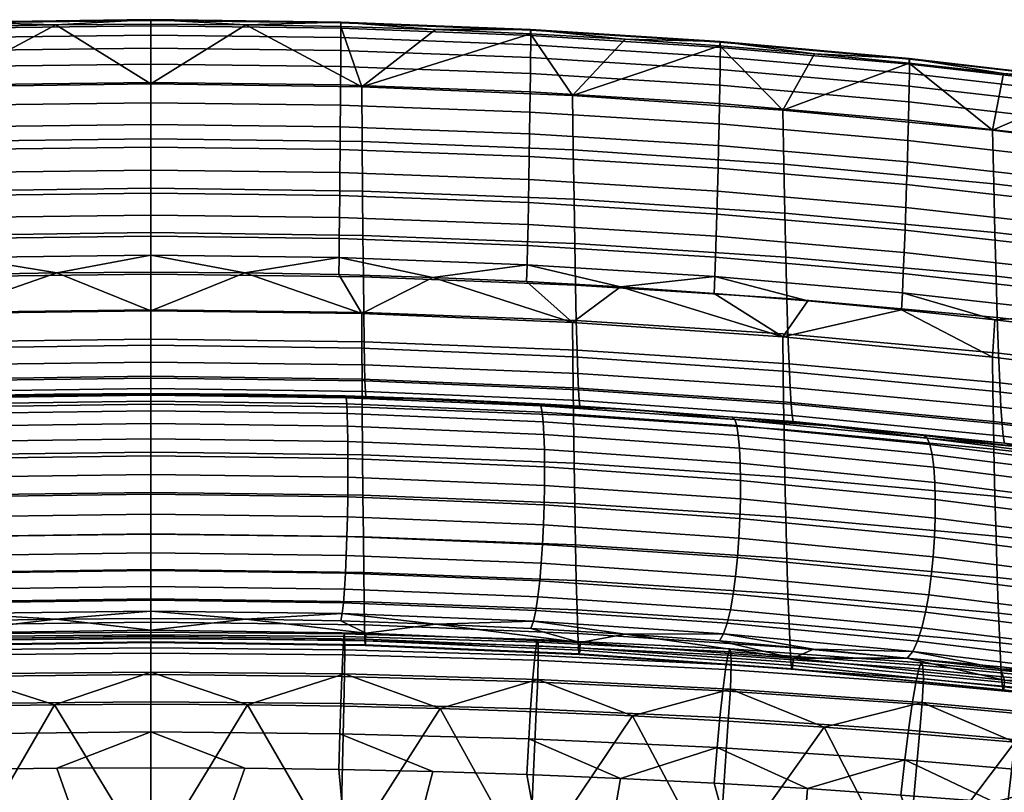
# Model space of a CAD drawing. Header units: millimetres. Extents: x -1013 to 1013, y -310 to 310.
# Tile 19 of 82: x -782 to -651, y 199 to 302. Entities that reach past the tile are written whole.
import ezdxf

# ---------------------------------------------------------------- set-up
doc = ezdxf.new("R2010")
doc.units = ezdxf.units.MM
doc.layers.add('operadlo', color=7, linetype='Continuous')
doc.layers.add('sedak', color=7, linetype='Continuous')

msp = doc.modelspace()

# ---------------------------------------------------------------- meshes
at = {"layer": 'operadlo'}
mesh = msp.add_polyface(dxfattribs=at)
corners = [(-790.33, 301.68, 806.62), (-765, 302, 806.55), (-765, 302.1, 804.45), (-790.32, 301.77, 804.51), (-790.33, 300.97, 808.42), (-765, 301.29, 808.36), (-790.32, 299.71, 809.92), (-765, 300.03, 809.85), (-790.32, 297.99, 811.08), (-765, 298.31, 811.01), (-790.31, 295.87, 811.9), (-765, 296.18, 811.82), (-790.29, 293.41, 812.36), (-765, 293.73, 812.28), (-790.27, 290.7, 812.44), (-765, 291.01, 812.36), (-790.25, 287.79, 812.12), (-765, 288.1, 812.05), (-790.23, 284.77, 811.4), (-765, 285.08, 811.33), (-790.2, 281.7, 810.26), (-765, 282.01, 810.18), (-790.18, 278.65, 808.68), (-765, 278.96, 808.6), (-815.64, 300.71, 806.8), (-815.62, 300.8, 804.68), (-815.64, 300, 808.62), (-815.63, 298.76, 810.12), (-815.62, 297.04, 811.29), (-815.59, 294.92, 812.12), (-815.56, 292.47, 812.58), (-815.53, 289.76, 812.66), (-815.49, 286.86, 812.36), (-815.44, 283.84, 811.64), (-815.39, 280.77, 810.49), (-815.33, 277.72, 808.91), (-777.66, 301.43, 802.08), (-790.31, 301.19, 802.12), (-765, 301.51, 802.06), (-802.96, 300.78, 802.19), (-815.6, 300.21, 802.28), (-793.17, 285.84, 757.5), (-821.31, 284.71, 757.97), (-821.22, 291.98, 780.27), (-793.12, 293.14, 779.94), (-793.22, 279.23, 734.84), (-821.41, 278.13, 735.45), (-765, 286.22, 757.34), (-765, 293.52, 779.83), (-765, 279.6, 734.64)]
mesh.append_faces([[corners[k] for k in face] for face in [(0, 1, 2, 3), (4, 5, 1, 0), (6, 7, 5, 4), (8, 9, 7, 6), (10, 11, 9, 8), (12, 13, 11, 10), (14, 15, 13, 12), (16, 17, 15, 14), (18, 19, 17, 16), (20, 21, 19, 18), (22, 23, 21, 20), (24, 0, 3, 25), (26, 4, 0, 24), (27, 6, 4, 26), (28, 8, 6, 27), (29, 10, 8, 28), (30, 12, 10, 29), (31, 14, 12, 30), (32, 16, 14, 31), (33, 18, 16, 32), (34, 20, 18, 33), (35, 22, 20, 34), (3, 36, 37, 37), (2, 38, 36, 36), (3, 37, 39, 39), (25, 39, 40, 40), (3, 2, 36, 36), (25, 3, 39, 39), (41, 42, 43, 44), (45, 46, 42, 41), (47, 41, 44, 48), (49, 45, 41, 47), (39, 44, 40, 40), (44, 43, 40, 40), (44, 39, 37, 37), (44, 36, 48, 48), (38, 48, 36, 36), (37, 36, 44, 44)]])
mesh = msp.add_polyface(dxfattribs=at)
corners = [(-739.67, 301.68, 806.62), (-739.68, 301.77, 804.51), (-765, 302.1, 804.45), (-765, 302, 806.55), (-739.67, 300.97, 808.42), (-765, 301.29, 808.36), (-739.68, 299.71, 809.92), (-765, 300.03, 809.85), (-739.68, 297.99, 811.08), (-765, 298.31, 811.01), (-739.69, 295.87, 811.9), (-765, 296.18, 811.82), (-739.71, 293.41, 812.36), (-765, 293.73, 812.28), (-739.73, 290.7, 812.44), (-765, 291.01, 812.36), (-739.75, 287.79, 812.12), (-765, 288.1, 812.05), (-739.77, 284.77, 811.4), (-765, 285.08, 811.33), (-739.8, 281.7, 810.26), (-765, 282.01, 810.18), (-739.82, 278.65, 808.68), (-765, 278.96, 808.6), (-714.36, 300.71, 806.8), (-714.38, 300.8, 804.68), (-714.36, 300, 808.62), (-714.37, 298.76, 810.12), (-714.38, 297.04, 811.29), (-714.41, 294.92, 812.12), (-714.44, 292.47, 812.58), (-714.47, 289.76, 812.66), (-714.51, 286.86, 812.36), (-714.56, 283.84, 811.64), (-714.61, 280.77, 810.49), (-714.67, 277.72, 808.91), (-739.69, 301.19, 802.12), (-752.34, 301.43, 802.08), (-765, 301.51, 802.06), (-727.04, 300.78, 802.19), (-714.4, 300.21, 802.28), (-736.83, 285.84, 757.5), (-736.88, 293.14, 779.94), (-708.78, 291.98, 780.27), (-708.69, 284.71, 757.97), (-736.78, 279.23, 734.84), (-708.59, 278.13, 735.45), (-765, 286.22, 757.34), (-765, 293.52, 779.83), (-765, 279.6, 734.64)]
mesh.append_faces([[corners[k] for k in face] for face in [(0, 1, 2, 3), (4, 0, 3, 5), (6, 4, 5, 7), (8, 6, 7, 9), (10, 8, 9, 11), (12, 10, 11, 13), (14, 12, 13, 15), (16, 14, 15, 17), (18, 16, 17, 19), (20, 18, 19, 21), (22, 20, 21, 23), (24, 25, 1, 0), (26, 24, 0, 4), (27, 26, 4, 6), (28, 27, 6, 8), (29, 28, 8, 10), (30, 29, 10, 12), (31, 30, 12, 14), (32, 31, 14, 16), (33, 32, 16, 18), (34, 33, 18, 20), (35, 34, 20, 22), (1, 36, 37, 37), (2, 37, 38, 38), (1, 39, 36, 36), (25, 40, 39, 39), (1, 37, 2, 2), (25, 39, 1, 1), (41, 42, 43, 44), (45, 41, 44, 46), (47, 48, 42, 41), (49, 47, 41, 45), (39, 40, 42, 42), (42, 36, 39, 39), (42, 48, 37, 37), (38, 37, 48, 48), (36, 42, 37, 37)]])
mesh = msp.add_polyface(dxfattribs=at)
corners = [(-708.75, 257.12, 778.28), (-680.71, 255.21, 778.9), (-680.77, 259.77, 788.67), (-708.8, 261.71, 788.15), (-708.71, 253, 768.31), (-680.65, 251.11, 769.04), (-702.4, 266.45, 798), (-714.91, 267.15, 797.85), (-689.09, 299.1, 807.11), (-689.11, 299.18, 804.97), (-714.38, 300.8, 804.68), (-714.36, 300.71, 806.8), (-689.08, 298.4, 808.94), (-714.36, 300, 808.62), (-689.09, 297.16, 810.45), (-714.37, 298.76, 810.12), (-689.12, 295.45, 811.64), (-714.38, 297.04, 811.29), (-689.15, 293.34, 812.47), (-714.41, 294.92, 812.12), (-689.19, 290.9, 812.94), (-714.44, 292.47, 812.58), (-689.25, 288.19, 813.03), (-714.47, 289.76, 812.66), (-689.31, 285.3, 812.73), (-714.51, 286.86, 812.36), (-689.38, 282.29, 812.01), (-714.56, 283.84, 811.64), (-689.46, 279.22, 810.86), (-714.61, 280.77, 810.49), (-689.54, 276.17, 809.28), (-714.67, 277.72, 808.91), (-689.62, 273.22, 807.23), (-714.72, 274.77, 806.87), (-689.72, 270.42, 804.71), (-714.78, 271.97, 804.35), (-689.81, 267.85, 801.7), (-714.85, 269.41, 801.35), (-701.76, 299.48, 802.41), (-714.4, 300.21, 802.28), (-689.14, 298.59, 802.56), (-727.43, 267.7, 797.73), (-713.01, 250.56, 516.96), (-726.14, 251.45, 518.68), (-713.23, 250.83, 519.59), (-708.69, 284.71, 757.97), (-708.78, 291.98, 780.27), (-680.74, 290.04, 780.83), (-680.61, 282.83, 758.75), (-708.59, 278.13, 735.45), (-680.48, 276.29, 736.46), (-708.5, 272.23, 712.74), (-680.35, 270.42, 713.98), (-708.39, 266.69, 688.21), (-680.21, 264.88, 689.69), (-708.29, 261.95, 663.51), (-680.07, 260.14, 665.25), (-708.19, 258.02, 638.67), (-679.93, 256.19, 640.66), (-708.09, 254.9, 613.71), (-679.79, 253.03, 615.96), (-707.99, 252.73, 590.35), (-679.65, 250.81, 592.84), (-736.88, 293.14, 779.94), (-700.34, 250.03, 520.76), (-707.8, 250.54, 543.49)]
mesh.append_faces([[corners[k] for k in face] for face in [(0, 1, 2, 3), (4, 5, 1, 0), (3, 6, 7, 7), (3, 2, 6, 6), (8, 9, 10, 11), (12, 8, 11, 13), (14, 12, 13, 15), (16, 14, 15, 17), (18, 16, 17, 19), (20, 18, 19, 21), (22, 20, 21, 23), (24, 22, 23, 25), (26, 24, 25, 27), (28, 26, 27, 29), (30, 28, 29, 31), (32, 30, 31, 33), (34, 32, 33, 35), (36, 34, 35, 37), (10, 38, 39, 39), (9, 40, 38, 38), (38, 10, 9, 9), (6, 37, 7, 7), (41, 7, 37, 37), (6, 36, 37, 37), (42, 43, 44, 44), (45, 46, 47, 48), (49, 45, 48, 50), (51, 49, 50, 52), (53, 51, 52, 54), (55, 53, 54, 56), (57, 55, 56, 58), (59, 57, 58, 60), (61, 59, 60, 62), (46, 39, 38, 38), (40, 46, 38, 38), (63, 39, 46, 46), (64, 44, 65, 65)]])
mesh = msp.add_polyface(dxfattribs=at)
corners = [(-680.71, 255.21, 778.9), (-652.75, 252.53, 779.76), (-652.82, 257.06, 789.4), (-680.77, 259.77, 788.67), (-680.65, 251.11, 769.04), (-652.68, 248.47, 770.04), (-664.95, 263.39, 798.65), (-689.91, 265.58, 798.18), (-702.4, 266.45, 798), (-677.42, 264.57, 798.4), (-663.86, 296.84, 807.52), (-663.89, 296.92, 805.37), (-689.11, 299.18, 804.97), (-689.09, 299.1, 807.11), (-663.86, 296.15, 809.37), (-689.08, 298.4, 808.94), (-663.87, 294.92, 810.9), (-689.09, 297.16, 810.45), (-663.9, 293.22, 812.1), (-689.12, 295.45, 811.64), (-663.94, 291.12, 812.94), (-689.15, 293.34, 812.47), (-664, 288.69, 813.42), (-689.19, 290.9, 812.94), (-664.07, 285.99, 813.52), (-689.25, 288.19, 813.03), (-664.15, 283.11, 813.22), (-689.31, 285.3, 812.73), (-664.25, 280.1, 812.51), (-689.38, 282.29, 812.01), (-664.35, 277.04, 811.37), (-689.46, 279.22, 810.86), (-664.46, 274, 809.78), (-689.54, 276.17, 809.28), (-664.57, 271.04, 807.73), (-689.62, 273.22, 807.23), (-664.7, 268.24, 805.2), (-689.72, 270.42, 804.71), (-664.82, 265.67, 802.18), (-689.81, 267.85, 801.7), (-676.53, 297.53, 802.73), (-689.14, 298.59, 802.56), (-663.93, 296.31, 802.94), (-680.61, 282.83, 758.75), (-680.74, 290.04, 780.83), (-652.79, 287.34, 781.61), (-652.64, 280.2, 759.84), (-680.48, 276.29, 736.46), (-652.49, 273.72, 737.86), (-680.35, 270.42, 713.98), (-652.33, 267.88, 715.71), (-680.21, 264.88, 689.69), (-652.17, 262.36, 691.77), (-680.07, 260.14, 665.25), (-652.01, 257.61, 667.68), (-679.93, 256.19, 640.66), (-651.84, 253.63, 643.45), (-679.79, 253.03, 615.96), (-651.68, 250.42, 619.1), (-679.65, 250.81, 592.84), (-651.52, 248.13, 596.3), (-707.89, 251.28, 566.94), (-707.99, 252.73, 590.35), (-679.52, 249.29, 569.65), (-708.78, 291.98, 780.27)]
mesh.append_faces([[corners[k] for k in face] for face in [(0, 1, 2, 3), (4, 5, 1, 0), (3, 2, 6, 6), (3, 7, 8, 8), (3, 9, 7, 7), (6, 9, 3, 3), (10, 11, 12, 13), (14, 10, 13, 15), (16, 14, 15, 17), (18, 16, 17, 19), (20, 18, 19, 21), (22, 20, 21, 23), (24, 22, 23, 25), (26, 24, 25, 27), (28, 26, 27, 29), (30, 28, 29, 31), (32, 30, 31, 33), (34, 32, 33, 35), (36, 34, 35, 37), (38, 36, 37, 39), (12, 40, 41, 41), (11, 42, 40, 40), (11, 40, 12, 12), (39, 9, 6, 38), (39, 8, 7, 7), (39, 7, 9, 9), (43, 44, 45, 46), (47, 43, 46, 48), (49, 47, 48, 50), (51, 49, 50, 52), (53, 51, 52, 54), (55, 53, 54, 56), (57, 55, 56, 58), (59, 57, 58, 60), (61, 62, 59, 63), (41, 40, 44, 44), (64, 41, 44, 44), (42, 44, 40, 40)]])
mesh = msp.add_polyface(dxfattribs=at)
corners = [(-652.75, 252.53, 779.76), (-628.31, 249.61, 780.72), (-628.38, 254.08, 790.2), (-652.82, 257.06, 789.4), (-652.68, 248.47, 770.04), (-628.23, 245.6, 771.15), (-652.61, 244.81, 760.24), (-628.16, 241.98, 761.51), (-640.06, 260.57, 799.25), (-652.5, 262.06, 798.94), (-664.95, 263.39, 798.65), (-638.71, 293.93, 808.05), (-638.74, 294, 805.88), (-663.89, 296.92, 805.37), (-663.86, 296.84, 807.52), (-638.7, 293.25, 809.91), (-663.86, 296.15, 809.37), (-638.72, 292.03, 811.46), (-663.87, 294.92, 810.9), (-638.75, 290.34, 812.67), (-663.9, 293.22, 812.1), (-638.81, 288.25, 813.53), (-663.94, 291.12, 812.94), (-638.88, 285.83, 814.02), (-664, 288.69, 813.42), (-638.97, 283.15, 814.13), (-664.07, 285.99, 813.52), (-639.07, 280.28, 813.84), (-664.15, 283.11, 813.22), (-639.18, 277.28, 813.13), (-664.25, 280.1, 812.51), (-639.31, 274.23, 811.99), (-664.35, 277.04, 811.37), (-639.45, 271.19, 810.41), (-664.46, 274, 809.78), (-639.59, 268.24, 808.36), (-664.57, 271.04, 807.73), (-639.74, 265.44, 805.82), (-664.7, 268.24, 805.2), (-639.9, 262.86, 802.79), (-664.82, 265.67, 802.18), (-638.79, 293.39, 803.43), (-651.35, 294.93, 803.17), (-663.93, 296.31, 802.94), (-661.5, 246.27, 523.1), (-661.95, 246.6, 525.82), (-649.26, 245.1, 528.02), (-674.69, 247.92, 523.88), (-652.64, 280.2, 759.84), (-652.79, 287.34, 781.61), (-626.44, 284.08, 782.54), (-626.28, 277.03, 761.15), (-652.49, 273.72, 737.86), (-626.13, 270.61, 739.56), (-652.33, 267.88, 715.71), (-625.97, 264.82, 717.79), (-679.39, 248.47, 546.44), (-679.52, 249.29, 569.65), (-651.37, 246.51, 573.45), (-651.22, 245.58, 550.57), (-680.74, 290.04, 780.83)]
mesh.append_faces([[corners[k] for k in face] for face in [(0, 1, 2, 3), (4, 5, 1, 0), (6, 7, 5, 4), (3, 2, 8, 9), (9, 10, 3, 3), (11, 12, 13, 14), (15, 11, 14, 16), (17, 15, 16, 18), (19, 17, 18, 20), (21, 19, 20, 22), (23, 21, 22, 24), (25, 23, 24, 26), (27, 25, 26, 28), (29, 27, 28, 30), (31, 29, 30, 32), (33, 31, 32, 34), (35, 33, 34, 36), (37, 35, 36, 38), (39, 37, 38, 40), (12, 41, 42, 42), (13, 42, 43, 43), (12, 42, 13, 13), (39, 40, 9, 9), (8, 39, 9, 9), (9, 40, 10, 10), (44, 45, 46, 46), (44, 47, 45, 45), (48, 49, 50, 51), (52, 48, 51, 53), (54, 52, 53, 55), (56, 57, 58, 59), (60, 43, 49, 49), (41, 50, 49, 49), (42, 41, 49, 49), (49, 43, 42, 42), (59, 46, 45, 45), (56, 59, 45, 45)]])
mesh = msp.add_polyface(dxfattribs=at)
corners = [(-628.31, 249.61, 780.72), (-603.98, 246.49, 781.81), (-604.04, 250.82, 791.11), (-628.38, 254.08, 790.2), (-628.23, 245.6, 771.15), (-603.91, 242.58, 772.42), (-615.23, 257.24, 799.97), (-627.64, 258.96, 799.6), (-640.06, 260.57, 799.25), (-613.65, 290.37, 808.66), (-613.68, 290.43, 806.49), (-638.74, 294, 805.88), (-638.71, 293.93, 808.05), (-613.64, 289.69, 810.53), (-638.7, 293.25, 809.91), (-613.66, 288.49, 812.09), (-638.72, 292.03, 811.46), (-613.71, 286.81, 813.31), (-638.75, 290.34, 812.67), (-613.78, 284.74, 814.18), (-638.81, 288.25, 813.53), (-613.87, 282.33, 814.68), (-638.88, 285.83, 814.02), (-613.97, 279.67, 814.8), (-638.97, 283.15, 814.13), (-614.09, 276.81, 814.52), (-639.07, 280.28, 813.84), (-614.23, 273.84, 813.83), (-639.18, 277.28, 813.13), (-614.38, 270.8, 812.7), (-639.31, 274.23, 811.99), (-614.54, 267.79, 811.12), (-639.45, 271.19, 810.41), (-614.71, 264.85, 809.07), (-639.59, 268.24, 808.36), (-614.88, 262.07, 806.54), (-639.74, 265.44, 805.82), (-615.05, 259.51, 803.52), (-639.9, 262.86, 802.79), (-626.25, 291.69, 803.72), (-638.79, 293.39, 803.43), (-613.75, 289.83, 804.03), (-626.28, 277.03, 761.15), (-626.44, 284.08, 782.54), (-600.22, 280.13, 783.68), (-600.08, 273.19, 762.74), (-626.13, 270.61, 739.56), (-599.94, 266.85, 741.61), (-625.97, 264.82, 717.79), (-599.8, 261.12, 720.31), (-625.8, 259.32, 694.28), (-599.66, 255.64, 697.31), (-652.17, 262.36, 691.77), (-652.33, 267.88, 715.71), (-652.01, 257.61, 667.68), (-625.63, 254.56, 670.61), (-651.84, 253.63, 643.45), (-625.47, 250.54, 646.81), (-651.68, 250.42, 619.1), (-625.3, 247.27, 622.89), (-651.52, 248.13, 596.3), (-625.14, 244.89, 600.49), (-651.37, 246.51, 573.45), (-624.98, 243.16, 578.04)]
mesh.append_faces([[corners[k] for k in face] for face in [(0, 1, 2, 3), (4, 5, 1, 0), (3, 6, 7, 7), (3, 2, 6, 6), (8, 3, 7, 7), (9, 10, 11, 12), (13, 9, 12, 14), (15, 13, 14, 16), (17, 15, 16, 18), (19, 17, 18, 20), (21, 19, 20, 22), (23, 21, 22, 24), (25, 23, 24, 26), (27, 25, 26, 28), (29, 27, 28, 30), (31, 29, 30, 32), (33, 31, 32, 34), (35, 33, 34, 36), (37, 35, 36, 38), (11, 39, 40, 40), (41, 39, 10, 10), (10, 39, 11, 11), (37, 38, 7, 7), (38, 8, 7, 7), (37, 7, 6, 6), (42, 43, 44, 45), (46, 42, 45, 47), (48, 46, 47, 49), (50, 48, 49, 51), (52, 53, 48, 50), (54, 52, 50, 55), (56, 54, 55, 57), (58, 56, 57, 59), (60, 58, 59, 61), (62, 60, 61, 63), (39, 41, 43, 43), (40, 39, 43, 43)]])
mesh = msp.add_polyface(dxfattribs=at)
corners = [(-793.14, 258.27, 777.9), (-793.12, 262.88, 787.84), (-821.2, 261.71, 788.15), (-821.25, 257.12, 778.28), (-793.16, 254.14, 767.88), (-821.29, 253, 768.31), (-765, 258.66, 777.78), (-765, 263.27, 787.73), (-765, 254.52, 767.74), (-765, 250.8, 757.61), (-793.18, 250.42, 757.77), (-790.05, 268.09, 797.65), (-802.57, 267.7, 797.73), (-777.53, 268.33, 797.6), (-765, 268.41, 797.58), (-790.15, 275.7, 806.64), (-765, 276.01, 806.57), (-765, 278.96, 808.6), (-790.18, 278.65, 808.68), (-790.12, 272.91, 804.13), (-765, 273.22, 804.06), (-790.09, 270.35, 801.14), (-765, 270.66, 801.07), (-815.28, 274.77, 806.87), (-815.33, 277.72, 808.91), (-815.22, 271.97, 804.35), (-815.15, 269.41, 801.35), (-815.09, 267.15, 797.85), (-793.27, 273.32, 712), (-821.5, 272.23, 712.74), (-821.41, 278.13, 735.45), (-793.22, 279.23, 734.84), (-793.33, 267.77, 687.31), (-821.61, 266.69, 688.21), (-793.38, 263.04, 662.46), (-821.71, 261.95, 663.51), (-793.44, 259.12, 637.47), (-821.81, 258.02, 638.67), (-793.49, 256.03, 612.36), (-821.91, 254.9, 613.71), (-793.54, 253.89, 588.86), (-822.01, 252.73, 590.35), (-793.59, 252.47, 565.3), (-822.11, 251.28, 566.94), (-765, 273.69, 711.75), (-765, 279.6, 734.64), (-765, 268.13, 687.01), (-765, 263.4, 662.11), (-765, 259.49, 637.07), (-765, 256.4, 611.91), (-765, 254.28, 588.36), (-765, 252.87, 564.75), (-765, 252.19, 541.12), (-793.64, 251.78, 541.71)]
mesh.append_faces([[corners[k] for k in face] for face in [(0, 1, 2, 3), (4, 0, 3, 5), (6, 7, 1, 0), (8, 6, 0, 4), (9, 8, 4, 10), (1, 11, 12, 12), (1, 12, 2, 2), (1, 13, 11, 11), (7, 13, 1, 1), (7, 14, 13, 13), (15, 16, 17, 18), (19, 20, 16, 15), (21, 22, 20, 19), (23, 15, 18, 24), (25, 19, 15, 23), (26, 21, 19, 25), (21, 13, 22, 22), (26, 12, 21, 21), (13, 14, 22, 22), (11, 13, 21, 21), (12, 26, 27, 27), (11, 21, 12, 12), (28, 29, 30, 31), (32, 33, 29, 28), (34, 35, 33, 32), (36, 37, 35, 34), (38, 39, 37, 36), (40, 41, 39, 38), (42, 43, 41, 40), (44, 28, 31, 45), (46, 32, 28, 44), (47, 34, 32, 46), (48, 36, 34, 47), (49, 38, 36, 48), (50, 40, 38, 49), (51, 42, 40, 50), (52, 53, 42, 51)]])
mesh = msp.add_polyface(dxfattribs=at)
corners = [(-736.86, 258.27, 777.9), (-708.75, 257.12, 778.28), (-708.8, 261.71, 788.15), (-736.88, 262.88, 787.84), (-736.84, 254.14, 767.88), (-708.71, 253, 768.31), (-765, 258.66, 777.78), (-765, 263.27, 787.73), (-765, 254.52, 767.74), (-765, 250.8, 757.61), (-736.82, 250.42, 757.77), (-714.91, 267.15, 797.85), (-727.43, 267.7, 797.73), (-739.95, 268.09, 797.65), (-752.47, 268.33, 797.6), (-765, 268.41, 797.58), (-739.85, 275.7, 806.64), (-739.82, 278.65, 808.68), (-765, 278.96, 808.6), (-765, 276.01, 806.57), (-739.88, 272.91, 804.13), (-765, 273.22, 804.06), (-739.91, 270.35, 801.14), (-765, 270.66, 801.07), (-714.72, 274.77, 806.87), (-714.67, 277.72, 808.91), (-714.78, 271.97, 804.35), (-714.85, 269.41, 801.35), (-736.73, 273.32, 712), (-736.78, 279.23, 734.84), (-708.59, 278.13, 735.45), (-708.5, 272.23, 712.74), (-736.67, 267.77, 687.31), (-708.39, 266.69, 688.21), (-736.62, 263.04, 662.46), (-708.29, 261.95, 663.51), (-736.56, 259.12, 637.47), (-708.19, 258.02, 638.67), (-736.51, 256.03, 612.36), (-708.09, 254.9, 613.71), (-736.46, 253.89, 588.86), (-707.99, 252.73, 590.35), (-736.41, 252.47, 565.3), (-707.89, 251.28, 566.94), (-765, 273.69, 711.75), (-765, 279.6, 734.64), (-765, 268.13, 687.01), (-765, 263.4, 662.11), (-765, 259.49, 637.07), (-765, 256.4, 611.91), (-765, 254.28, 588.36), (-765, 252.87, 564.75), (-765, 252.19, 541.12), (-736.36, 251.78, 541.71)]
mesh.append_faces([[corners[k] for k in face] for face in [(0, 1, 2, 3), (4, 5, 1, 0), (6, 0, 3, 7), (8, 4, 0, 6), (9, 10, 4, 8), (2, 11, 12, 12), (3, 12, 13, 13), (3, 2, 12, 12), (3, 13, 14, 14), (7, 3, 14, 14), (7, 14, 15, 15), (16, 17, 18, 19), (20, 16, 19, 21), (22, 20, 21, 23), (24, 25, 17, 16), (26, 24, 16, 20), (27, 26, 20, 22), (22, 23, 14, 14), (27, 22, 12, 12), (14, 23, 15, 15), (13, 22, 14, 14), (13, 12, 22, 22), (28, 29, 30, 31), (32, 28, 31, 33), (34, 32, 33, 35), (36, 34, 35, 37), (38, 36, 37, 39), (40, 38, 39, 41), (42, 40, 41, 43), (44, 45, 29, 28), (46, 44, 28, 32), (47, 46, 32, 34), (48, 47, 34, 36), (49, 48, 36, 38), (50, 49, 38, 40), (51, 50, 40, 42), (52, 51, 42, 53)]])
mesh = msp.add_polyface(dxfattribs=at)
corners = [(-736.82, 250.42, 757.77), (-708.67, 249.3, 758.27), (-708.71, 253, 768.31), (-736.84, 254.14, 767.88), (-736.77, 244.02, 737.35), (-708.58, 242.92, 737.97), (-736.73, 238.64, 716.71), (-708.5, 237.55, 717.45), (-736.67, 233.09, 692.02), (-708.39, 232.01, 692.92), (-736.62, 228.35, 667.17), (-708.29, 227.27, 668.22), (-736.56, 224.44, 642.18), (-708.19, 223.34, 643.38), (-736.51, 221.35, 617.08), (-708.09, 220.22, 618.43), (-736.47, 219.46, 595.84), (-708, 218.31, 597.32), (-736.42, 218.6, 574.49), (-707.91, 217.42, 576.1), (-736.4, 218.7, 563.77), (-707.87, 217.49, 565.44), (-736.38, 219.23, 553), (-707.83, 218, 554.74), (-736.35, 220.23, 542.19), (-707.78, 218.98, 543.99), (-727, 221.45, 531.79), (-739.66, 221.87, 531.19), (-738.89, 250.83, 513.29), (-738.98, 251.63, 515.43), (-713.01, 250.56, 516.96), (-712.84, 249.75, 514.79), (-738.82, 249.54, 511.62), (-712.7, 248.45, 513.09), (-738.77, 247.85, 510.41), (-712.6, 246.76, 511.85), (-738.74, 245.82, 509.66), (-712.53, 244.73, 511.07), (-738.73, 243.53, 509.36), (-712.51, 242.44, 510.75), (-738.74, 241.04, 509.52), (-712.52, 239.96, 510.89), (-738.76, 238.44, 510.14), (-712.57, 237.36, 511.49), (-738.81, 235.78, 511.21), (-738.76, 238.44, 510.14), (-712.57, 237.36, 511.49), (-712.66, 234.71, 512.55), (-738.87, 233.15, 512.72), (-712.79, 232.09, 514.07), (-738.96, 230.61, 514.69), (-712.96, 229.57, 516.03), (-739.06, 228.24, 517.1), (-713.16, 227.21, 518.45), (-739.18, 226.11, 519.96), (-713.41, 225.08, 521.33), (-739.32, 224.29, 523.26), (-713.69, 223.27, 524.65), (-739.48, 222.85, 527.01), (-714.01, 221.84, 528.42), (-739.08, 251.89, 518.03), (-726.14, 251.45, 518.68), (-714.37, 220.87, 532.64), (-736.36, 251.78, 541.71), (-736.41, 252.47, 565.3), (-707.89, 251.28, 566.94), (-707.8, 250.54, 543.49), (-713.23, 250.83, 519.59)]
mesh.append_faces([[corners[k] for k in face] for face in [(0, 1, 2, 3), (4, 5, 1, 0), (6, 7, 5, 4), (8, 9, 7, 6), (10, 11, 9, 8), (12, 13, 11, 10), (14, 15, 13, 12), (16, 17, 15, 14), (18, 19, 17, 16), (20, 21, 19, 18), (22, 23, 21, 20), (24, 25, 23, 22), (25, 24, 26, 26), (27, 26, 24, 24), (28, 29, 30, 31), (32, 28, 31, 33), (34, 32, 33, 35), (36, 34, 35, 37), (38, 36, 37, 39), (40, 38, 39, 41), (42, 40, 41, 43), (44, 45, 46, 47), (48, 44, 47, 49), (50, 48, 49, 51), (52, 50, 51, 53), (54, 52, 53, 55), (56, 54, 55, 57), (58, 56, 57, 59), (29, 60, 61, 61), (30, 29, 61, 61), (58, 59, 26, 26), (59, 62, 26, 26), (58, 26, 27, 27), (63, 64, 65, 66), (66, 67, 63, 63), (63, 61, 60, 60), (61, 63, 67, 67)]])
mesh = msp.add_polyface(dxfattribs=at)
corners = [(-765, 244.39, 737.14), (-765, 250.8, 757.61), (-793.18, 250.42, 757.77), (-793.23, 244.02, 737.35), (-765, 239.01, 716.46), (-793.27, 238.64, 716.71), (-765, 233.45, 691.73), (-793.33, 233.09, 692.02), (-765, 228.72, 666.83), (-793.38, 228.35, 667.17), (-765, 224.81, 641.78), (-793.44, 224.44, 642.18), (-765, 221.72, 616.62), (-793.49, 221.35, 617.08), (-765, 219.84, 595.34), (-793.53, 219.46, 595.84), (-765, 219, 573.96), (-793.58, 218.6, 574.49), (-765, 219.1, 563.21), (-793.6, 218.7, 563.77), (-765, 219.64, 552.42), (-793.62, 219.23, 553), (-765, 220.65, 541.59), (-793.65, 220.23, 542.19), (-777.67, 222.12, 530.82), (-790.34, 221.87, 531.19), (-765, 222.2, 530.7), (-765, 251.19, 512.8), (-791.11, 250.83, 513.29), (-791.02, 251.63, 515.43), (-765, 251.99, 514.92), (-765, 249.91, 511.14), (-791.18, 249.54, 511.62), (-765, 248.21, 509.94), (-791.23, 247.85, 510.41), (-765, 246.18, 509.19), (-791.26, 245.82, 509.66), (-765, 243.89, 508.91), (-791.27, 243.53, 509.36), (-765, 241.4, 509.07), (-791.26, 241.04, 509.52), (-765, 238.8, 509.7), (-791.24, 238.44, 510.14), (-765, 236.14, 510.77), (-791.19, 235.78, 511.21), (-791.24, 238.44, 510.14), (-765, 238.8, 509.7), (-765, 233.5, 512.28), (-791.13, 233.15, 512.72), (-765, 230.96, 514.25), (-791.04, 230.61, 514.69), (-765, 228.59, 516.66), (-790.94, 228.24, 517.1), (-765, 226.46, 519.51), (-790.82, 226.11, 519.96), (-765, 224.63, 522.8), (-790.68, 224.29, 523.26), (-765, 223.19, 526.53), (-790.52, 222.85, 527.01), (-777.96, 252.15, 517.64), (-790.92, 251.89, 518.03), (-765, 252.24, 517.51), (-765, 252.19, 541.12), (-793.64, 251.78, 541.71)]
mesh.append_faces([[corners[k] for k in face] for face in [(0, 1, 2, 3), (4, 0, 3, 5), (6, 4, 5, 7), (8, 6, 7, 9), (10, 8, 9, 11), (12, 10, 11, 13), (14, 12, 13, 15), (16, 14, 15, 17), (18, 16, 17, 19), (20, 18, 19, 21), (22, 20, 21, 23), (23, 24, 22, 22), (23, 25, 24, 24), (22, 24, 26, 26), (27, 28, 29, 30), (31, 32, 28, 27), (33, 34, 32, 31), (35, 36, 34, 33), (37, 38, 36, 35), (39, 40, 38, 37), (41, 42, 40, 39), (43, 44, 45, 46), (47, 48, 44, 43), (49, 50, 48, 47), (51, 52, 50, 49), (53, 54, 52, 51), (55, 56, 54, 53), (57, 58, 56, 55), (59, 29, 60, 60), (30, 29, 59, 59), (59, 61, 30, 30), (57, 24, 58, 58), (58, 24, 25, 25), (57, 26, 24, 24), (62, 59, 63, 63), (62, 61, 59, 59), (60, 63, 59, 59)]])
mesh = msp.add_polyface(dxfattribs=at)
corners = [(-765, 244.39, 737.14), (-736.77, 244.02, 737.35), (-736.82, 250.42, 757.77), (-765, 250.8, 757.61), (-765, 239.01, 716.46), (-736.73, 238.64, 716.71), (-765, 233.45, 691.73), (-736.67, 233.09, 692.02), (-765, 228.72, 666.83), (-736.62, 228.35, 667.17), (-765, 224.81, 641.78), (-736.56, 224.44, 642.18), (-765, 221.72, 616.62), (-736.51, 221.35, 617.08), (-765, 219.84, 595.34), (-736.47, 219.46, 595.84), (-765, 219, 573.96), (-736.42, 218.6, 574.49), (-765, 219.1, 563.21), (-736.4, 218.7, 563.77), (-765, 219.64, 552.42), (-736.38, 219.23, 553), (-765, 220.65, 541.59), (-736.35, 220.23, 542.19), (-752.33, 222.12, 530.82), (-739.66, 221.87, 531.19), (-765, 222.2, 530.7), (-765, 251.19, 512.8), (-765, 251.99, 514.92), (-738.98, 251.63, 515.43), (-738.89, 250.83, 513.29), (-765, 249.91, 511.14), (-738.82, 249.54, 511.62), (-765, 248.21, 509.94), (-738.77, 247.85, 510.41), (-765, 246.18, 509.19), (-738.74, 245.82, 509.66), (-765, 243.89, 508.91), (-738.73, 243.53, 509.36), (-765, 241.4, 509.07), (-738.74, 241.04, 509.52), (-765, 238.8, 509.7), (-738.76, 238.44, 510.14), (-765, 236.14, 510.77), (-765, 238.8, 509.7), (-738.76, 238.44, 510.14), (-738.81, 235.78, 511.21), (-765, 233.5, 512.28), (-738.87, 233.15, 512.72), (-765, 230.96, 514.25), (-738.96, 230.61, 514.69), (-765, 228.59, 516.66), (-739.06, 228.24, 517.1), (-765, 226.46, 519.51), (-739.18, 226.11, 519.96), (-765, 224.63, 522.8), (-739.32, 224.29, 523.26), (-765, 223.19, 526.53), (-739.48, 222.85, 527.01), (-752.04, 252.15, 517.64), (-739.08, 251.89, 518.03), (-765, 252.24, 517.51), (-765, 252.19, 541.12), (-736.36, 251.78, 541.71)]
mesh.append_faces([[corners[k] for k in face] for face in [(0, 1, 2, 3), (4, 5, 1, 0), (6, 7, 5, 4), (8, 9, 7, 6), (10, 11, 9, 8), (12, 13, 11, 10), (14, 15, 13, 12), (16, 17, 15, 14), (18, 19, 17, 16), (20, 21, 19, 18), (22, 23, 21, 20), (23, 22, 24, 24), (23, 24, 25, 25), (22, 26, 24, 24), (27, 28, 29, 30), (31, 27, 30, 32), (33, 31, 32, 34), (35, 33, 34, 36), (37, 35, 36, 38), (39, 37, 38, 40), (41, 39, 40, 42), (43, 44, 45, 46), (47, 43, 46, 48), (49, 47, 48, 50), (51, 49, 50, 52), (53, 51, 52, 54), (55, 53, 54, 56), (57, 55, 56, 58), (59, 60, 29, 29), (28, 59, 29, 29), (59, 28, 61, 61), (57, 58, 24, 24), (58, 25, 24, 24), (57, 24, 26, 26), (62, 63, 59, 59), (62, 59, 61, 61), (60, 59, 63, 63)]])
mesh = msp.add_polyface(dxfattribs=at)
corners = [(-708.67, 249.3, 758.27), (-680.59, 247.43, 759.09), (-680.65, 251.11, 769.04), (-708.71, 253, 768.31), (-708.58, 242.92, 737.97), (-680.47, 241.08, 739), (-708.5, 237.55, 717.45), (-680.35, 235.74, 718.69), (-708.39, 232.01, 692.92), (-680.21, 230.2, 694.41), (-708.29, 227.27, 668.22), (-680.07, 225.46, 669.96), (-708.19, 223.34, 643.38), (-679.93, 221.51, 645.38), (-708.09, 220.22, 618.43), (-679.79, 218.35, 620.67), (-708, 218.31, 597.32), (-679.67, 216.39, 599.78), (-707.91, 217.42, 576.1), (-679.55, 215.44, 578.78), (-707.87, 217.49, 565.44), (-679.49, 215.49, 568.22), (-707.83, 218, 554.74), (-679.43, 215.95, 557.62), (-707.78, 218.98, 543.99), (-679.37, 216.9, 546.98), (-689.19, 219.21, 535.06), (-701.77, 220.12, 533.73), (-714.37, 220.87, 532.64), (-727, 221.45, 531.79), (-712.84, 249.75, 514.79), (-713.01, 250.56, 516.96), (-687.17, 248.77, 519.51), (-686.9, 247.94, 517.3), (-712.7, 248.45, 513.09), (-686.69, 246.64, 515.55), (-712.6, 246.76, 511.85), (-686.53, 244.94, 514.27), (-712.53, 244.73, 511.07), (-686.43, 242.91, 513.46), (-712.51, 242.44, 510.75), (-686.39, 240.62, 513.11), (-712.52, 239.96, 510.89), (-686.41, 238.15, 513.22), (-712.57, 237.36, 511.49), (-686.48, 235.56, 513.8), (-712.66, 234.71, 512.55), (-712.57, 237.36, 511.49), (-686.48, 235.56, 513.8), (-686.62, 232.93, 514.84), (-712.79, 232.09, 514.07), (-686.81, 230.32, 516.34), (-712.96, 229.57, 516.03), (-687.06, 227.81, 518.31), (-713.16, 227.21, 518.45), (-687.37, 225.47, 520.74), (-713.41, 225.08, 521.33), (-687.73, 223.37, 523.63), (-713.69, 223.27, 524.65), (-688.16, 221.58, 526.98), (-714.01, 221.84, 528.42), (-688.65, 220.17, 530.79), (-700.34, 250.03, 520.76), (-713.23, 250.83, 519.59), (-707.8, 250.54, 543.49), (-707.89, 251.28, 566.94), (-679.52, 249.29, 569.65), (-679.39, 248.47, 546.44), (-687.5, 249.06, 522.19)]
mesh.append_faces([[corners[k] for k in face] for face in [(0, 1, 2, 3), (4, 5, 1, 0), (6, 7, 5, 4), (8, 9, 7, 6), (10, 11, 9, 8), (12, 13, 11, 10), (14, 15, 13, 12), (16, 17, 15, 14), (18, 19, 17, 16), (20, 21, 19, 18), (22, 23, 21, 20), (24, 25, 23, 22), (26, 25, 27, 27), (28, 27, 24, 24), (25, 24, 27, 27), (29, 28, 24, 24), (30, 31, 32, 33), (34, 30, 33, 35), (36, 34, 35, 37), (38, 36, 37, 39), (40, 38, 39, 41), (42, 40, 41, 43), (44, 42, 43, 45), (46, 47, 48, 49), (50, 46, 49, 51), (52, 50, 51, 53), (54, 52, 53, 55), (56, 54, 55, 57), (58, 56, 57, 59), (60, 58, 59, 61), (62, 32, 31, 31), (31, 63, 62, 62), (60, 61, 27, 27), (60, 27, 28, 28), (27, 61, 26, 26), (64, 65, 66, 67), (64, 68, 62, 62)]])
mesh = msp.add_polyface(dxfattribs=at)
corners = [(-680.59, 247.43, 759.09), (-652.61, 244.81, 760.24), (-652.68, 248.47, 770.04), (-680.65, 251.11, 769.04), (-680.47, 241.08, 739), (-652.47, 238.52, 740.43), (-680.35, 235.74, 718.69), (-652.33, 233.2, 720.42), (-680.21, 230.2, 694.41), (-652.17, 227.68, 696.48), (-680.07, 225.46, 669.96), (-652.01, 222.93, 672.39), (-679.93, 221.51, 645.38), (-651.84, 218.95, 648.16), (-679.79, 218.35, 620.67), (-651.68, 215.74, 623.81), (-679.67, 216.39, 599.78), (-651.54, 213.71, 603.22), (-679.55, 215.44, 578.78), (-651.4, 212.68, 582.51), (-679.49, 215.49, 568.22), (-651.33, 212.68, 572.1), (-679.43, 215.95, 557.62), (-651.26, 213.1, 561.66), (-664.18, 216.89, 538.44), (-679.37, 216.9, 546.98), (-676.66, 218.13, 536.63), (-689.19, 219.21, 535.06), (-686.9, 247.94, 517.3), (-687.17, 248.77, 519.51), (-661.5, 246.27, 523.1), (-661.14, 245.42, 520.84), (-686.69, 246.64, 515.55), (-660.85, 244.1, 519.04), (-686.53, 244.94, 514.27), (-660.63, 242.39, 517.72), (-686.43, 242.91, 513.46), (-660.5, 240.36, 516.86), (-686.39, 240.62, 513.11), (-660.44, 238.08, 516.47), (-686.41, 238.15, 513.22), (-660.45, 235.61, 516.55), (-686.48, 235.56, 513.8), (-660.55, 233.04, 517.09), (-686.62, 232.93, 514.84), (-686.48, 235.56, 513.8), (-660.55, 233.04, 517.09), (-660.72, 230.42, 518.11), (-686.81, 230.32, 516.34), (-660.97, 227.83, 519.6), (-687.06, 227.81, 518.31), (-661.31, 225.35, 521.56), (-687.37, 225.47, 520.74), (-661.72, 223.03, 523.99), (-687.73, 223.37, 523.63), (-662.21, 220.96, 526.89), (-688.16, 221.58, 526.98), (-662.79, 219.2, 530.27), (-688.65, 220.17, 530.79), (-663.44, 217.81, 534.12), (-687.5, 249.06, 522.19), (-674.69, 247.92, 523.88), (-700.34, 250.03, 520.76), (-679.52, 249.29, 569.65), (-679.65, 250.81, 592.84), (-651.52, 248.13, 596.3), (-651.37, 246.51, 573.45), (-661.95, 246.6, 525.82), (-679.39, 248.47, 546.44), (-707.8, 250.54, 543.49)]
mesh.append_faces([[corners[k] for k in face] for face in [(0, 1, 2, 3), (4, 5, 1, 0), (6, 7, 5, 4), (8, 9, 7, 6), (10, 11, 9, 8), (12, 13, 11, 10), (14, 15, 13, 12), (16, 17, 15, 14), (18, 19, 17, 16), (20, 21, 19, 18), (22, 23, 21, 20), (24, 25, 26, 26), (25, 27, 26, 26), (28, 29, 30, 31), (32, 28, 31, 33), (34, 32, 33, 35), (36, 34, 35, 37), (38, 36, 37, 39), (40, 38, 39, 41), (42, 40, 41, 43), (44, 45, 46, 47), (48, 44, 47, 49), (50, 48, 49, 51), (52, 50, 51, 53), (54, 52, 53, 55), (56, 54, 55, 57), (58, 56, 57, 59), (29, 60, 61, 61), (29, 62, 60, 60), (29, 61, 30, 30), (58, 59, 26, 26), (59, 24, 26, 26), (58, 26, 27, 27), (63, 64, 65, 66), (67, 61, 68, 68), (61, 60, 68, 68), (69, 68, 60, 60)]])
mesh = msp.add_polyface(dxfattribs=at)
corners = [(-652.47, 238.52, 740.43), (-628.02, 235.74, 742.02), (-628.16, 241.98, 761.51), (-652.61, 244.81, 760.24), (-652.33, 233.2, 720.42), (-627.88, 230.46, 722.33), (-652.17, 227.68, 696.48), (-627.71, 224.96, 698.78), (-652.01, 222.93, 672.39), (-627.54, 220.2, 675.08), (-651.84, 218.95, 648.16), (-627.37, 216.19, 651.24), (-651.68, 215.74, 623.81), (-627.21, 212.92, 627.29), (-651.54, 213.71, 603.22), (-627.06, 210.82, 607.02), (-651.4, 212.68, 582.51), (-626.92, 209.7, 586.65), (-651.33, 212.68, 572.1), (-626.85, 209.64, 576.41), (-651.26, 213.1, 561.66), (-626.78, 209.99, 566.12), (-651.19, 213.99, 551.16), (-626.71, 210.81, 555.79), (-679.37, 216.9, 546.98), (-679.43, 215.95, 557.62), (-664.18, 216.89, 538.44), (-651.75, 215.48, 540.49), (-639.38, 213.91, 542.78), (-661.14, 245.42, 520.84), (-661.5, 246.27, 523.1), (-636.08, 243.07, 527.72), (-635.62, 242.18, 525.41), (-660.85, 244.1, 519.04), (-635.25, 240.84, 523.58), (-660.63, 242.39, 517.72), (-634.97, 239.11, 522.21), (-660.5, 240.36, 516.86), (-634.79, 237.07, 521.3), (-660.44, 238.08, 516.47), (-634.71, 234.79, 520.87), (-660.45, 235.61, 516.55), (-634.73, 232.34, 520.91), (-660.55, 233.04, 517.09), (-634.84, 229.78, 521.42), (-660.72, 230.42, 518.11), (-660.55, 233.04, 517.09), (-634.84, 229.78, 521.42), (-635.05, 227.18, 522.41), (-660.97, 227.83, 519.6), (-635.36, 224.62, 523.87), (-661.31, 225.35, 521.56), (-635.77, 222.17, 525.82), (-661.72, 223.03, 523.99), (-636.29, 219.89, 528.24), (-662.21, 220.96, 526.89), (-636.91, 217.85, 531.15), (-662.79, 219.2, 530.27), (-637.63, 216.13, 534.54), (-663.44, 217.81, 534.12), (-638.45, 214.8, 538.42), (-649.26, 245.1, 528.02), (-636.64, 243.43, 530.48), (-651.22, 245.58, 550.57), (-651.37, 246.51, 573.45), (-624.98, 243.16, 578.04), (-624.83, 242.09, 555.55)]
mesh.append_faces([[corners[k] for k in face] for face in [(0, 1, 2, 3), (4, 5, 1, 0), (6, 7, 5, 4), (8, 9, 7, 6), (10, 11, 9, 8), (12, 13, 11, 10), (14, 15, 13, 12), (16, 17, 15, 14), (18, 19, 17, 16), (20, 21, 19, 18), (22, 23, 21, 20), (24, 22, 20, 25), (26, 27, 22, 22), (27, 28, 22, 22), (24, 26, 22, 22), (29, 30, 31, 32), (33, 29, 32, 34), (35, 33, 34, 36), (37, 35, 36, 38), (39, 37, 38, 40), (41, 39, 40, 42), (43, 41, 42, 44), (45, 46, 47, 48), (49, 45, 48, 50), (51, 49, 50, 52), (53, 51, 52, 54), (55, 53, 54, 56), (57, 55, 56, 58), (59, 57, 58, 60), (31, 61, 62, 62), (30, 61, 31, 31), (59, 60, 27, 27), (60, 28, 27, 27), (26, 59, 27, 27), (63, 64, 65, 66), (61, 63, 62, 62), (66, 62, 63, 63)]])
at = {"layer": 'sedak'}
mesh = msp.add_polyface(dxfattribs=at)
corners = [(-854.74, 207.7, 391.89), (-841.98, 208.51, 390.53), (-840.59, 187.78, 393.52), (-815.44, 188.73, 391.63), (-803.55, 210.2, 387.7), (-790.23, 189.31, 390.49), (-790.71, 210.51, 387.17), (-829.2, 209.2, 389.38), (-777.86, 210.7, 386.86), (-765, 189.5, 390.11), (-765, 210.76, 386.75), (-816.38, 209.76, 388.43), (-849.79, 164.63, 435.18), (-821.61, 165.79, 433.17), (-827.59, 200.86, 424), (-840.08, 200.24, 424.95), (-793.33, 166.49, 431.9), (-765, 166.73, 431.46), (-777.53, 202.22, 421.82), (-790.06, 202.05, 422.1), (-802.58, 201.77, 422.57), (-815.1, 201.37, 423.2), (-852.54, 199.5, 426.05), (-765, 202.28, 421.72), (-816.65, 217.28, 391.35), (-816.57, 214.05, 388.81), (-842.25, 212.78, 390.93), (-842.37, 216, 393.47), (-816.62, 219.05, 395.47), (-842.33, 217.77, 397.56), (-816.51, 219.41, 400.3), (-842.17, 218.14, 402.35), (-816.34, 218.56, 405.38), (-841.92, 217.31, 407.38), (-816.13, 216.64, 410.32), (-841.6, 215.4, 412.26), (-815.88, 213.77, 414.76), (-841.23, 212.56, 416.65), (-815.62, 210.17, 418.45), (-840.85, 208.98, 420.28), (-815.37, 206.15, 421.19), (-840.48, 204.98, 422.98), (-790.84, 218.03, 390.07), (-790.8, 214.8, 387.53), (-790.83, 219.8, 394.2), (-790.78, 220.15, 399.05), (-790.69, 219.29, 404.16), (-790.59, 217.36, 409.12), (-790.46, 214.48, 413.59), (-790.33, 210.87, 417.31), (-790.2, 206.83, 420.07), (-765, 218.28, 389.64), (-765, 215.05, 387.11), (-765, 220.04, 393.77), (-765, 220.39, 398.63), (-765, 219.53, 403.74), (-765, 217.59, 408.71), (-765, 214.71, 413.19), (-765, 211.1, 416.91), (-765, 207.06, 419.68), (-867.82, 210.99, 393.9)]
mesh.append_faces([[corners[k] for k in face] for face in [(0, 1, 2, 2), (3, 4, 5, 5), (5, 4, 6, 6), (2, 7, 3, 3), (5, 8, 9, 9), (10, 9, 8, 8), (8, 5, 6, 6), (7, 11, 3, 3), (7, 2, 1, 1), (11, 4, 3, 3), (12, 13, 14, 15), (16, 17, 18, 19), (13, 16, 20, 21), (12, 15, 22, 22), (13, 21, 14, 14), (16, 19, 20, 20), (17, 23, 18, 18), (24, 25, 26, 27), (28, 24, 27, 29), (30, 28, 29, 31), (32, 30, 31, 33), (34, 32, 33, 35), (36, 34, 35, 37), (38, 36, 37, 39), (40, 38, 39, 41), (42, 43, 25, 24), (44, 42, 24, 28), (45, 44, 28, 30), (46, 45, 30, 32), (47, 46, 32, 34), (48, 47, 34, 36), (49, 48, 36, 38), (50, 49, 38, 40), (51, 52, 43, 42), (53, 51, 42, 44), (54, 53, 44, 45), (55, 54, 45, 46), (56, 55, 46, 47), (57, 56, 47, 48), (58, 57, 48, 49), (59, 58, 49, 50), (1, 0, 26, 26), (7, 1, 26, 26), (11, 7, 25, 25), (6, 4, 43, 43), (8, 6, 43, 43), (10, 8, 52, 52), (4, 11, 25, 25), (0, 60, 26, 26), (4, 25, 43, 43), (8, 43, 52, 52), (25, 7, 26, 26), (40, 41, 14, 14), (40, 21, 20, 50), (50, 19, 18, 59), (14, 41, 15, 15), (21, 40, 14, 14), (19, 50, 20, 20), (22, 15, 41, 41)]])
mesh = msp.add_polyface(dxfattribs=at)
corners = [(-675.26, 207.7, 391.89), (-689.41, 187.78, 393.52), (-688.02, 208.51, 390.53), (-714.56, 188.73, 391.63), (-739.77, 189.31, 390.49), (-726.45, 210.2, 387.7), (-739.29, 210.51, 387.17), (-700.8, 209.2, 389.38), (-765, 189.5, 390.11), (-752.14, 210.7, 386.86), (-765, 210.76, 386.75), (-713.62, 209.76, 388.43), (-680.21, 164.63, 435.18), (-689.92, 200.24, 424.95), (-702.41, 200.86, 424), (-708.39, 165.79, 433.17), (-736.67, 166.49, 431.9), (-739.94, 202.05, 422.1), (-752.47, 202.22, 421.82), (-765, 166.73, 431.46), (-714.9, 201.37, 423.2), (-727.42, 201.77, 422.57), (-677.46, 199.5, 426.05), (-765, 202.28, 421.72), (-713.35, 217.28, 391.35), (-687.63, 216, 393.47), (-687.75, 212.78, 390.93), (-713.43, 214.05, 388.81), (-713.38, 219.05, 395.47), (-687.67, 217.77, 397.56), (-713.49, 219.41, 400.3), (-687.83, 218.14, 402.35), (-713.66, 218.56, 405.38), (-688.08, 217.31, 407.38), (-713.87, 216.64, 410.32), (-688.4, 215.4, 412.26), (-714.12, 213.77, 414.76), (-688.77, 212.56, 416.65), (-714.38, 210.17, 418.45), (-689.15, 208.98, 420.28), (-714.63, 206.15, 421.19), (-689.52, 204.98, 422.98), (-739.16, 218.03, 390.07), (-739.2, 214.8, 387.53), (-739.17, 219.8, 394.2), (-739.22, 220.15, 399.05), (-739.31, 219.29, 404.16), (-739.41, 217.36, 409.12), (-739.54, 214.48, 413.59), (-739.67, 210.87, 417.31), (-739.8, 206.83, 420.07), (-765, 218.28, 389.64), (-765, 215.05, 387.11), (-765, 220.04, 393.77), (-765, 220.39, 398.63), (-765, 219.53, 403.74), (-765, 217.59, 408.71), (-765, 214.71, 413.19), (-765, 211.1, 416.91), (-765, 207.06, 419.68), (-777.53, 202.22, 421.82)]
mesh.append_faces([[corners[k] for k in face] for face in [(0, 1, 2, 2), (3, 4, 5, 5), (4, 6, 5, 5), (1, 3, 7, 7), (4, 8, 9, 9), (10, 9, 8, 8), (9, 6, 4, 4), (7, 3, 11, 11), (7, 2, 1, 1), (11, 3, 5, 5), (12, 13, 14, 15), (16, 17, 18, 19), (15, 20, 21, 16), (12, 22, 13, 13), (15, 14, 20, 20), (16, 21, 17, 17), (19, 18, 23, 23), (24, 25, 26, 27), (28, 29, 25, 24), (30, 31, 29, 28), (32, 33, 31, 30), (34, 35, 33, 32), (36, 37, 35, 34), (38, 39, 37, 36), (40, 41, 39, 38), (42, 24, 27, 43), (44, 28, 24, 42), (45, 30, 28, 44), (46, 32, 30, 45), (47, 34, 32, 46), (48, 36, 34, 47), (49, 38, 36, 48), (50, 40, 38, 49), (51, 42, 43, 52), (53, 44, 42, 51), (54, 45, 44, 53), (55, 46, 45, 54), (56, 47, 46, 55), (57, 48, 47, 56), (58, 49, 48, 57), (59, 50, 49, 58), (7, 26, 2, 2), (11, 27, 7, 7), (6, 43, 5, 5), (9, 43, 6, 6), (10, 52, 9, 9), (5, 27, 11, 11), (5, 43, 27, 27), (9, 52, 43, 43), (27, 26, 7, 7), (40, 14, 41, 41), (40, 50, 21, 20), (50, 59, 18, 17), (14, 13, 41, 41), (20, 14, 40, 40), (17, 21, 50, 50), (22, 41, 13, 13), (18, 59, 23, 23), (60, 23, 59, 59)]])
mesh = msp.add_polyface(dxfattribs=at)
corners = [(-600.2, 200.35, 404.27), (-590.34, 180.33, 408.62), (-610.82, 182.35, 404.47), (-612.04, 201.81, 401.81), (-652.14, 185.67, 397.75), (-637.19, 204.54, 397.22), (-631.43, 184.14, 400.85), (-624.58, 203.23, 399.41), (-649.84, 205.72, 395.24), (-664.35, 186.45, 396.18), (-662.53, 206.77, 393.46), (-675.26, 207.7, 391.89), (-689.41, 187.78, 393.52), (-603.77, 159.08, 443.31), (-603.75, 192.76, 434.82), (-615.45, 194.11, 433.32), (-652.17, 163.01, 437.84), (-652.59, 197.69, 428.66), (-665.02, 198.65, 427.29), (-640.2, 196.61, 430.14), (-677.46, 199.5, 426.05), (-680.21, 164.63, 435.18), (-614.77, 198.53, 431.6), (-591.35, 195.46, 434.72), (-590.65, 198.96, 432.52), (-614.11, 202.25, 429.21), (-636.59, 211.79, 400.2), (-611.37, 208.78, 404.77), (-611.56, 205.79, 402.34), (-636.76, 208.67, 397.7), (-636.66, 213.51, 404.16), (-611.46, 210.43, 408.58), (-636.92, 213.88, 408.75), (-611.76, 210.78, 412.98), (-637.32, 213.09, 413.56), (-612.22, 210, 417.57), (-637.82, 211.25, 418.19), (-612.8, 208.23, 422), (-638.39, 208.52, 422.36), (-613.44, 205.58, 425.95), (-638.99, 205.06, 425.79), (-639.58, 201.2, 428.31), (-662.02, 214.17, 396.42), (-662.18, 210.99, 393.9), (-662.08, 215.93, 400.46), (-662.29, 216.31, 405.18), (-662.62, 215.5, 410.12), (-663.04, 213.62, 414.9), (-663.51, 210.82, 419.2), (-664.01, 207.29, 422.75), (-664.5, 203.34, 425.37), (-687.63, 216, 393.47), (-687.75, 212.78, 390.93), (-687.67, 217.77, 397.56), (-687.83, 218.14, 402.35), (-688.08, 217.31, 407.38), (-688.4, 215.4, 412.26), (-688.77, 212.56, 416.65), (-689.15, 208.98, 420.28), (-689.52, 204.98, 422.98), (-688.02, 208.51, 390.53), (-627.82, 195.42, 431.71)]
mesh.append_faces([[corners[k] for k in face] for face in [(0, 1, 2, 2), (0, 2, 3, 3), (4, 5, 6, 6), (6, 3, 2, 2), (6, 7, 3, 3), (8, 4, 9, 9), (6, 5, 7, 7), (4, 8, 5, 5), (9, 10, 8, 8), (9, 11, 10, 10), (12, 11, 9, 9), (13, 14, 15, 15), (16, 17, 18, 18), (17, 16, 19, 19), (16, 18, 20, 21), (22, 23, 24, 25), (26, 27, 28, 29), (30, 31, 27, 26), (32, 33, 31, 30), (34, 35, 33, 32), (36, 37, 35, 34), (38, 39, 37, 36), (40, 25, 39, 38), (41, 22, 25, 40), (42, 26, 29, 43), (44, 30, 26, 42), (45, 32, 30, 44), (46, 34, 32, 45), (47, 36, 34, 46), (48, 38, 36, 47), (49, 40, 38, 48), (50, 41, 40, 49), (51, 42, 43, 52), (53, 44, 42, 51), (54, 45, 44, 53), (55, 46, 45, 54), (56, 47, 46, 55), (57, 48, 47, 56), (58, 49, 48, 57), (59, 50, 49, 58), (28, 0, 3, 3), (29, 28, 7, 7), (5, 29, 7, 7), (10, 43, 8, 8), (11, 43, 10, 10), (60, 52, 11, 11), (8, 29, 5, 5), (28, 3, 7, 7), (11, 52, 43, 43), (41, 61, 22, 22), (50, 17, 41, 41), (59, 20, 50, 50), (43, 29, 8, 8), (15, 14, 22, 22), (22, 61, 15, 15), (19, 61, 41, 41), (18, 17, 50, 50), (20, 18, 50, 50), (19, 41, 17, 17)]])

doc.saveas('drawing.dxf')
